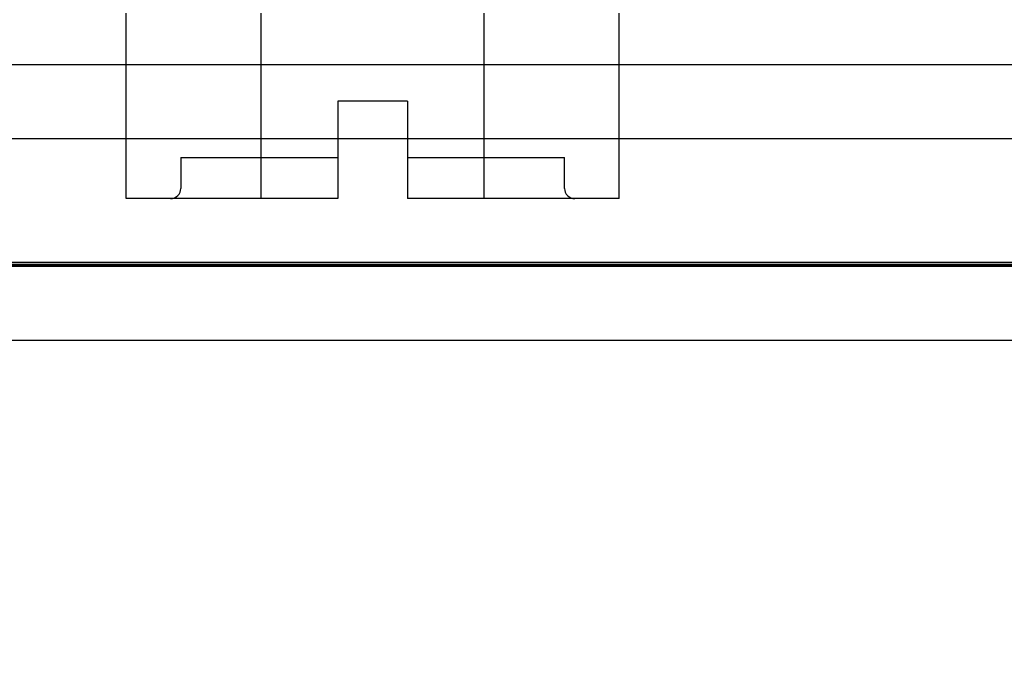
# Model space of a CAD drawing. Header units: inches. Extents: x 0 to 120, y -1 to 80.
# Tile 38 of 53: x 38.951 to 39.914, y 65.189 to 65.81. Entities that reach past the tile are written whole.
import ezdxf
from ezdxf.enums import TextEntityAlignment as Align
from ezdxf.lldxf.tags import DXFTag

# ---------------------------------------------------------------- set-up
doc = ezdxf.new("R2010")
doc.units = ezdxf.units.IN
doc.header["$MEASUREMENT"] = 0
for name, color, linetype in [('COM48468', 7, 'Continuous'), ('COM48473', 7, 'Continuous'), ('COM70220', 7, 'Continuous'), ('Default', 7, 'Continuous'), ('SCC19011', 7, 'Continuous')]:
    doc.layers.add(name, color=color, linetype=linetype)
doc.styles.add('SEACAD_Times_New_Roman', font='times.ttf')
tags = doc.linetypes.add('HIDDEN2', pattern=[0.1875, 0.125, -0.0625]).pattern_tags.tags
tags[6:7] = [DXFTag(74, 4), DXFTag(75, 0), DXFTag(340, '0'), DXFTag(46, 0.0), DXFTag(50, 0.0), DXFTag(44, 0.0), DXFTag(45, 0.0)]
tags[4:5] = [DXFTag(74, 4), DXFTag(75, 0), DXFTag(340, '0'), DXFTag(46, 0.0), DXFTag(50, 0.0), DXFTag(44, 0.0), DXFTag(45, 0.0)]
doc.dimstyles.new('HAMMOND_(STH_-_120x80)', dxfattribs={"dimtxt": 0.6, "dimasz": 0.75, "dimexe": 0.3, "dimexo": 0.3, "dimgap": 0.15, "dimtad": 0, "dimtih": 1, "dimtoh": 1, "dimzin": 0, "dimdsep": 46, "dimtxsty": 'SEACAD_Times_New_Roman', "dimblk1": '_SE_FILLED', "dimblk2": '_SE_FILLED', "dimsah": 1, "dimcen": 0.3, "dimadec": 0, "dimazin": 0, "dimtfac": 0.8, "dimtofl": 0, "dimtmove": 1, "dimatfit": 3, "dimfxl": 1, "dimtolj": 1, "dimtzin": 0, "dimarcsym": 0})

# ---------------------------------------------------------------- blocks, each defined once
blk = doc.blocks.new('SE6')
at = {"layer": 'COM48468', "color": 7, "linetype": 'HIDDEN2'}
for p, q in [((41.57162, 65.76543), (28.14512, 65.76543)), ((41.57162, 65.69343), (28.14512, 65.69343))]:
    blk.add_line(p, q, dxfattribs=at)
at = {"layer": 'COM48473', "color": 7, "linetype": 'HIDDEN2'}
blk.add_line((41.82337, 65.56843), (27.85137, 65.56843), dxfattribs=at)
at = {"layer": 'COM48473', "color": 7, "linetype": 'Continuous'}
blk.add_line((41.82337, 65.49643), (27.85137, 65.49643), dxfattribs=at)
at = {"layer": 'COM70220', "color": 7, "linetype": 'HIDDEN2'}
for p, q in [((41.32737, 65.57243), (28.38937, 65.57243)), ((41.32737, 65.57043), (28.38937, 65.57043)), ((41.32737, 65.56943), (28.38937, 65.56943))]:
    blk.add_line(p, q, dxfattribs=at)
at = {"layer": 'SCC19011', "color": 7, "linetype": 'Continuous'}
for p, q in [((39.05537, 65.63493), (39.05537, 65.81593)), ((39.18748, 65.63493), (39.18748, 65.81593)), ((39.40525, 65.63493), (39.40525, 65.81593)), ((39.53737, 65.63493), (39.53737, 65.81593)), ((39.33037, 65.72993), (39.26237, 65.72993)), ((39.26237, 65.72993), (39.26237, 65.63493)), ((39.33037, 65.72993), (39.33037, 65.63493)), ((39.18748, 65.63493), (39.05537, 65.63493)), ((39.26237, 65.63493), (39.18748, 65.63493)), ((39.40525, 65.63493), (39.33037, 65.63493)), ((39.53737, 65.63493), (39.40525, 65.63493))]:
    blk.add_line(p, q, dxfattribs=at)
at = {"layer": 'SCC19011', "color": 7, "linetype": 'HIDDEN2'}
for p, q in [((39.10887, 65.67493), (39.26237, 65.67493)), ((39.10887, 65.67493), (39.10887, 65.64493)), ((39.33037, 65.67493), (39.48387, 65.67493)), ((39.48387, 65.64493), (39.48387, 65.67493))]:
    blk.add_line(p, q, dxfattribs=at)
for centre, start, end in [((39.09887, 65.64493), 270, 0), ((39.49387, 65.64493), 180, 270)]:
    blk.add_arc(centre, 0.01, start, end, dxfattribs=at)
blk = doc.blocks.new('DMBLK2013')
at = {"layer": 'Default', "linetype": 'Continuous'}
for points in [[(29.00148, 62.91875), (29.00148, 63.16875), (28.25148, 63.04375)], [(40.71526, 62.91875), (41.46526, 63.04375), (40.71526, 63.16875)]]:
    blk.add_hatch(color=7, dxfattribs=at).paths.add_polyline_path(points)
at = {"layer": 'Default', "color": 7, "linetype": 'Continuous'}
for p, q in [((28.25148, 65.50339), (28.25148, 62.74375)), ((41.46526, 65.50339), (41.46526, 62.74375)), ((32.7005, 63.04375), (28.25148, 63.04375)), ((41.46526, 63.04375), (37.01624, 63.04375))]:
    blk.add_line(p, q, dxfattribs=at)
at = {"layer": 'Default', "color": 7, "linetype": 'Continuous', "style": 'SEACAD_Times_New_Roman'}
for s, p in [('13.21', (33.83467, 63.34375)), ('DOOR ', (33.48633, 62.44375)), ('OPENING', (32.9105, 61.54375))]:
    blk.add_text(s, height=0.6, dxfattribs=at).set_placement(p, align=Align.TOP_LEFT)
blk = doc.blocks.new('_SE_FILLED')
at = {"color": 0}
blk.add_line((0, 0), (-1, 0), dxfattribs=at)
blk.add_solid([(0, 0), (-1, -0.1665), (-1, 0.1665), (0, 0)], dxfattribs=at)

msp = doc.modelspace()

# ---------------------------------------------------------------- block references
at = {"layer": 'Default'}
msp.add_blockref('SE6', (0, 0), dxfattribs=at)

# ---------------------------------------------------------------- dimensions: what is measured, and where the dimension line sits
at = {"layer": 'Default', "color": 7, "linetype": 'Continuous'}
dim = msp.add_linear_dim(base=(41.46526, 63.04375), p1=(41.46526, 65.80339), p2=(28.25148, 65.80339), angle=180, text='\\A1;<>\\PDOOR \\XOPENING', dimstyle='HAMMOND_(STH_-_120x80)', override={"dimtmove": 0}, dxfattribs=at)
dim.commit()
dim.dimension.update_dxf_attribs({"geometry": 'DMBLK2013', "text_midpoint": (34.85837, 63.04375), "dimtype": 161})

doc.saveas('drawing.dxf')
